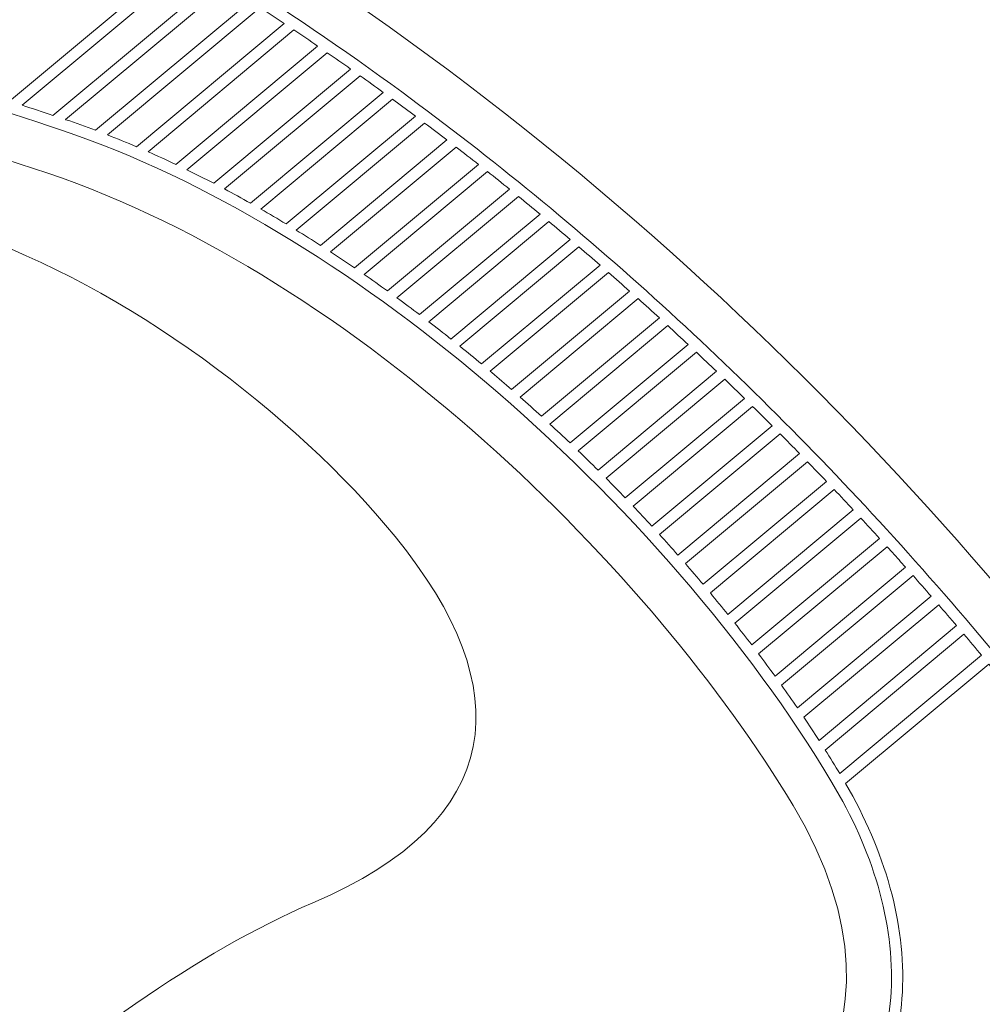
# Model space of a CAD drawing. Header units: centimetres. Extents: x -22.6 to 22.5, y -21.3 to 21.3.
# Tile 7 of 41: x -12.3 to -10, y -6.3 to -3.9. Entities that reach past the tile are written whole.
import ezdxf

# ---------------------------------------------------------------- set-up
doc = ezdxf.new("R2010")
doc.units = ezdxf.units.CM
doc.header["$MEASUREMENT"] = 0
doc.layers.add('layer 1', color=7, linetype='Continuous')

msp = doc.modelspace()

# ---------------------------------------------------------------- linework, layer by layer
at = {"layer": 'layer 1', "color": 250, "lineweight": 9}
for points, knots in [([(-15.75634, -9.19132), (-16.08641, -9.30794), (-16.3225, -9.62238), (-16.3225, -9.99272), (-16.3225, -9.99272), (-16.3225, -10.46256), (-15.94253, -10.84256), (-15.47267, -10.84256), (-15.47267, -10.84256), (-15.00279, -10.84256), (-14.62282, -10.46259), (-14.62282, -9.99272), (-14.62282, -9.99272), (-14.62282, -9.88302), (-14.64353, -9.77823), (-14.68128, -9.68201), (-14.68128, -9.68201), (-13.69496, -8.01502), (-11.10489, -6.91342), (-9.46076, -7.05213), (-9.46076, -7.05213), (-9.26086, -7.06899), (-8.85584, -6.88767), (-9.13367, -6.42366), (-9.13367, -6.42366), (-10.06791, -4.86342), (-12.00099, -2.82275), (-15.07369, -2.68657), (-15.07369, -2.68657), (-15.59017, -2.66368), (-15.65778, -3.38627), (-15.18629, -3.43261), (-15.18629, -3.43261), (-14.83343, -3.46728), (-14.56047, -3.88948), (-14.67253, -4.38625), (-14.67253, -4.38625), (-14.67253, -4.38625), (-15.75634, -9.19132), (-15.75634, -9.19132)], [0, 0, 0, 0, 0.0909091, 0.0909091, 0.0909091, 0.0909091, 0.1818182, 0.1818182, 0.1818182, 0.1818182, 0.2727273, 0.2727273, 0.2727273, 0.2727273, 0.3636364, 0.3636364, 0.3636364, 0.3636364, 0.4545455, 0.4545455, 0.4545455, 0.4545455, 0.5454545, 0.5454545, 0.5454545, 0.5454545, 0.6363636, 0.6363636, 0.6363636, 0.6363636, 0.7272727, 0.7272727, 0.7272727, 0.7272727, 0.8181818, 0.8181818, 0.8181818, 0.8181818, 1, 1, 1, 1]), ([(-14.61406, -8.5418), (-14.69146, -8.79545), (-14.48796, -8.82823), (-14.35892, -8.68711), (-14.35892, -8.68711), (-13.57619, -7.83101), (-12.58607, -7.19582), (-10.82285, -6.76478), (-10.82285, -6.76478), (-10.50089, -6.68607), (-10.11444, -6.33656), (-10.44387, -5.78636), (-10.44387, -5.78636), (-10.7733, -5.23617), (-11.4674, -4.54466), (-12.19753, -4.29819), (-12.19753, -4.29819), (-12.92766, -4.05171), (-13.26359, -4.01213), (-13.49211, -4.76261), (-13.49211, -4.76261), (-13.68793, -5.4057), (-14.59007, -8.46319), (-14.61406, -8.5418)], [0, 0, 0, 0, 0.1428571, 0.1428571, 0.1428571, 0.1428571, 0.2857143, 0.2857143, 0.2857143, 0.2857143, 0.4285714, 0.4285714, 0.4285714, 0.4285714, 0.5714286, 0.5714286, 0.5714286, 0.5714286, 0.7142857, 0.7142857, 0.7142857, 0.7142857, 1, 1, 1, 1]), ([(-13.0588, -7.19925), (-12.75117, -6.88087), (-12.11289, -6.24403), (-11.57445, -6.01539), (-11.57445, -6.01539), (-11.11959, -5.8223), (-11.08638, -5.51332), (-11.38026, -5.15324), (-11.38026, -5.15324), (-11.61709, -4.86303), (-12.0175, -4.56266), (-12.38857, -4.4374), (-12.38857, -4.4374), (-12.83042, -4.28824), (-13.22224, -4.37577), (-13.25467, -5.02463), (-13.25467, -5.02463), (-13.3066, -6.06403), (-13.59939, -6.45317), (-13.74163, -6.8111), (-13.74163, -6.8111), (-13.82484, -7.02047), (-13.76195, -7.1529), (-13.60251, -7.27882), (-13.60251, -7.27882), (-13.43116, -7.41415), (-13.2215, -7.36763), (-13.0588, -7.19925)], [0, 0, 0, 0, 0.125, 0.125, 0.125, 0.125, 0.25, 0.25, 0.25, 0.25, 0.375, 0.375, 0.375, 0.375, 0.5, 0.5, 0.5, 0.5, 0.625, 0.625, 0.625, 0.625, 0.75, 0.75, 0.75, 0.75, 1, 1, 1, 1])]:
    msp.add_open_spline(points, degree=3, knots=knots, dxfattribs=at)
at = {"layer": 'layer 1', "color": 2, "lineweight": 9}
for points, knots in [([(-9.98318, -5.45315), (-9.98318, -5.45315), (-10.32021, -5.73437), (-10.32021, -5.73437), (-10.32021, -5.73437), (-10.2285, -5.89303), (-10.17828, -6.06211), (-10.18669, -6.2257), (-10.18669, -6.2257), (-10.19457, -6.37929), (-10.25405, -6.52784), (-10.37913, -6.65809), (-10.37913, -6.65809), (-10.37913, -6.65809), (-10.39825, -6.63971), (-10.39825, -6.63971), (-10.39825, -6.63971), (-10.27795, -6.51442), (-10.22075, -6.37175), (-10.21318, -6.22435), (-10.21318, -6.22435), (-10.20476, -6.06064), (-10.25736, -5.89066), (-10.35254, -5.73169), (-10.35254, -5.73169), (-10.54849, -5.40441), (-10.83832, -5.06858), (-11.1699, -4.78768), (-11.1699, -4.78768), (-11.47909, -4.52578), (-11.82441, -4.31179), (-12.16344, -4.19735), (-12.16344, -4.19735), (-12.48608, -4.08843), (-12.75258, -4.01419), (-12.97096, -4.03753), (-12.97096, -4.03753), (-13.18706, -4.06064), (-13.35726, -4.18034), (-13.49046, -4.45886), (-13.49046, -4.45886), (-13.49046, -4.45886), (-13.51435, -4.44743), (-13.51435, -4.44743), (-13.51435, -4.44743), (-13.37652, -4.15923), (-13.19932, -4.03526), (-12.97376, -4.01115), (-12.97376, -4.01115), (-12.78162, -3.99061), (-12.55518, -4.04325), (-12.28811, -4.12841), (-12.28811, -4.12841), (-12.28811, -4.12841), (-11.88365, -3.79089), (-11.88365, -3.79089), (-11.88365, -3.79089), (-12.28362, -3.54688), (-12.70176, -3.34736), (-13.13611, -3.19368), (-13.13611, -3.19368), (-13.75307, -2.97537), (-14.40279, -2.84939), (-15.07956, -2.8194), (-15.07956, -2.8194), (-15.13421, -2.81699), (-15.18646, -2.826), (-15.23144, -2.84827), (-15.23144, -2.84827), (-15.27257, -2.86864), (-15.30783, -2.90028), (-15.33348, -2.94455), (-15.33348, -2.94455), (-15.35515, -2.98194), (-15.36801, -3.0259), (-15.37026, -3.07015), (-15.37026, -3.07015), (-15.3724, -3.11231), (-15.36494, -3.15471), (-15.34634, -3.19184), (-15.34634, -3.19184), (-15.32997, -3.22454), (-15.30696, -3.24906), (-15.27931, -3.26648), (-15.27931, -3.26648), (-15.24891, -3.28565), (-15.21268, -3.29642), (-15.17328, -3.30029), (-15.17328, -3.30029), (-15.15388, -3.30219), (-15.1347, -3.30501), (-15.11591, -3.30867), (-15.11591, -3.30867), (-15.09689, -3.31236), (-15.078, -3.31701), (-15.05929, -3.32251), (-15.05929, -3.32251), (-14.96167, -3.35128), (-14.87488, -3.40246), (-14.80111, -3.46864), (-14.80111, -3.46864), (-14.72208, -3.53953), (-14.65792, -3.62768), (-14.61125, -3.724), (-14.61125, -3.724), (-14.61125, -3.724), (-14.63514, -3.73554), (-14.63514, -3.73554), (-14.63514, -3.73554), (-14.68037, -3.64218), (-14.74243, -3.55685), (-14.81877, -3.48838), (-14.81877, -3.48838), (-14.88969, -3.42476), (-14.97304, -3.37558), (-15.06676, -3.34797), (-15.06676, -3.34797), (-15.08451, -3.34276), (-15.10262, -3.33831), (-15.12095, -3.33474), (-15.12095, -3.33474), (-15.13924, -3.33117), (-15.15758, -3.32846), (-15.17584, -3.32668), (-15.17584, -3.32668), (-15.21925, -3.32242), (-15.25939, -3.3104), (-15.29344, -3.28893), (-15.29344, -3.28893), (-15.32506, -3.26901), (-15.35136, -3.24101), (-15.37004, -3.20368), (-15.37004, -3.20368), (-15.39078, -3.16227), (-15.39912, -3.1153), (-15.39675, -3.06879), (-15.39675, -3.06879), (-15.39429, -3.02036), (-15.38019, -2.97223), (-15.35644, -2.93125), (-15.35644, -2.93125), (-15.32802, -2.88219), (-15.28887, -2.84709), (-15.24318, -2.82447), (-15.24318, -2.82447), (-15.19408, -2.80014), (-15.13743, -2.7903), (-15.07841, -2.79291), (-15.07841, -2.79291), (-14.39894, -2.82302), (-13.74665, -2.94949), (-13.12728, -3.16865), (-13.12728, -3.16865), (-12.50461, -3.38895), (-11.91517, -3.70296), (-11.36474, -4.10689), (-11.36474, -4.10689), (-10.94094, -4.41789), (-10.54664, -4.77816), (-10.19035, -5.17303), (-10.19035, -5.17303), (-9.82589, -5.57697), (-9.50106, -6.01731), (-9.225, -6.47835), (-9.225, -6.47835), (-9.17242, -6.56618), (-9.14975, -6.65505), (-9.15616, -6.7313), (-9.15616, -6.7313), (-9.15938, -6.76941), (-9.16985, -6.80451), (-9.18747, -6.83487), (-9.18747, -6.83487), (-9.20516, -6.86539), (-9.23008, -6.8911), (-9.26204, -6.91023), (-9.26204, -6.91023), (-9.30985, -6.93885), (-9.37327, -6.95272), (-9.45178, -6.9461), (-9.45178, -6.9461), (-9.94362, -6.9046), (-10.47632, -6.96903), (-10.99833, -7.09974), (-10.99833, -7.09974), (-11.5998, -7.25036), (-12.18698, -7.48899), (-12.68117, -7.75512), (-12.68117, -7.75512), (-13.08284, -7.97142), (-13.48319, -8.23602), (-13.84258, -8.54532), (-13.84258, -8.54532), (-14.16071, -8.8191), (-14.44686, -9.12799), (-14.67351, -9.46945), (-14.67351, -9.46945), (-14.67351, -9.46945), (-14.69564, -9.4548), (-14.69564, -9.4548), (-14.69564, -9.4548), (-14.46759, -9.1112), (-14.17976, -8.8005), (-13.85982, -8.52515), (-13.85982, -8.52515), (-13.49887, -8.21452), (-13.09693, -7.94885), (-12.69375, -7.73174), (-12.69375, -7.73174), (-12.19777, -7.46464), (-11.60843, -7.22513), (-11.00477, -7.07396), (-11.00477, -7.07396), (-10.48011, -6.94257), (-9.94445, -6.87786), (-9.4496, -6.9196), (-9.4496, -6.9196), (-9.37686, -6.92574), (-9.3188, -6.9133), (-9.27566, -6.88748), (-9.27566, -6.88748), (-9.24771, -6.87074), (-9.22591, -6.84826), (-9.21043, -6.82157), (-9.21043, -6.82157), (-9.19484, -6.7947), (-9.18554, -6.76337), (-9.18266, -6.72912), (-9.18266, -6.72912), (-9.17669, -6.65814), (-9.19811, -6.57484), (-9.24775, -6.49197), (-9.24775, -6.49197), (-9.4642, -6.13045), (-9.71084, -5.78164), (-9.98318, -5.45315)], [0, 0, 0, 0, 0.0166667, 0.0166667, 0.0166667, 0.0166667, 0.0333333, 0.0333333, 0.0333333, 0.0333333, 0.05, 0.05, 0.05, 0.05, 0.0666667, 0.0666667, 0.0666667, 0.0666667, 0.0833333, 0.0833333, 0.0833333, 0.0833333, 0.1, 0.1, 0.1, 0.1, 0.1166667, 0.1166667, 0.1166667, 0.1166667, 0.1333333, 0.1333333, 0.1333333, 0.1333333, 0.15, 0.15, 0.15, 0.15, 0.1666667, 0.1666667, 0.1666667, 0.1666667, 0.1833333, 0.1833333, 0.1833333, 0.1833333, 0.2, 0.2, 0.2, 0.2, 0.2166667, 0.2166667, 0.2166667, 0.2166667, 0.2333333, 0.2333333, 0.2333333, 0.2333333, 0.25, 0.25, 0.25, 0.25, 0.2666667, 0.2666667, 0.2666667, 0.2666667, 0.2833333, 0.2833333, 0.2833333, 0.2833333, 0.3, 0.3, 0.3, 0.3, 0.3166667, 0.3166667, 0.3166667, 0.3166667, 0.3333333, 0.3333333, 0.3333333, 0.3333333, 0.35, 0.35, 0.35, 0.35, 0.3666667, 0.3666667, 0.3666667, 0.3666667, 0.3833333, 0.3833333, 0.3833333, 0.3833333, 0.4, 0.4, 0.4, 0.4, 0.4166667, 0.4166667, 0.4166667, 0.4166667, 0.4333333, 0.4333333, 0.4333333, 0.4333333, 0.45, 0.45, 0.45, 0.45, 0.4666667, 0.4666667, 0.4666667, 0.4666667, 0.4833333, 0.4833333, 0.4833333, 0.4833333, 0.5, 0.5, 0.5, 0.5, 0.5166667, 0.5166667, 0.5166667, 0.5166667, 0.5333333, 0.5333333, 0.5333333, 0.5333333, 0.55, 0.55, 0.55, 0.55, 0.5666667, 0.5666667, 0.5666667, 0.5666667, 0.5833333, 0.5833333, 0.5833333, 0.5833333, 0.6, 0.6, 0.6, 0.6, 0.6166667, 0.6166667, 0.6166667, 0.6166667, 0.6333333, 0.6333333, 0.6333333, 0.6333333, 0.65, 0.65, 0.65, 0.65, 0.6666667, 0.6666667, 0.6666667, 0.6666667, 0.6833333, 0.6833333, 0.6833333, 0.6833333, 0.7, 0.7, 0.7, 0.7, 0.7166667, 0.7166667, 0.7166667, 0.7166667, 0.7333333, 0.7333333, 0.7333333, 0.7333333, 0.75, 0.75, 0.75, 0.75, 0.7666667, 0.7666667, 0.7666667, 0.7666667, 0.7833333, 0.7833333, 0.7833333, 0.7833333, 0.8, 0.8, 0.8, 0.8, 0.8166667, 0.8166667, 0.8166667, 0.8166667, 0.8333333, 0.8333333, 0.8333333, 0.8333333, 0.85, 0.85, 0.85, 0.85, 0.8666667, 0.8666667, 0.8666667, 0.8666667, 0.8833333, 0.8833333, 0.8833333, 0.8833333, 0.9, 0.9, 0.9, 0.9, 0.9166667, 0.9166667, 0.9166667, 0.9166667, 0.9333333, 0.9333333, 0.9333333, 0.9333333, 0.95, 0.95, 0.95, 0.95, 0.9666667, 0.9666667, 0.9666667, 0.9666667, 1, 1, 1, 1]), ([(-11.85973, -3.80554), (-11.85973, -3.80554), (-12.25818, -4.13803), (-12.25818, -4.13803), (-12.25818, -4.13803), (-12.23436, -4.14574), (-12.21022, -4.15371), (-12.18576, -4.16189), (-12.18576, -4.16189), (-12.18576, -4.16189), (-11.80187, -3.84156), (-11.80187, -3.84156), (-11.80187, -3.84156), (-11.82111, -3.82944), (-11.84041, -3.81745), (-11.85973, -3.80554)], [0, 0, 0, 0, 0.2, 0.2, 0.2, 0.2, 0.4, 0.4, 0.4, 0.4, 0.6, 0.6, 0.6, 0.6, 1, 1, 1, 1]), ([(-11.77827, -3.85647), (-11.77827, -3.85647), (-12.15618, -4.17182), (-12.15618, -4.17182), (-12.15618, -4.17182), (-12.15618, -4.17182), (-12.15503, -4.17221), (-12.15503, -4.17221), (-12.15503, -4.17221), (-12.13185, -4.18004), (-12.10863, -4.18833), (-12.08541, -4.19705), (-12.08541, -4.19705), (-12.08541, -4.19705), (-11.72116, -3.8931), (-11.72116, -3.8931), (-11.72116, -3.8931), (-11.74015, -3.88078), (-11.7592, -3.86858), (-11.77827, -3.85647)], [0, 0, 0, 0, 0.1666667, 0.1666667, 0.1666667, 0.1666667, 0.3333333, 0.3333333, 0.3333333, 0.3333333, 0.5, 0.5, 0.5, 0.5, 0.6666667, 0.6666667, 0.6666667, 0.6666667, 1, 1, 1, 1]), ([(-11.69786, -3.90826), (-11.69786, -3.90826), (-12.057, -4.20796), (-12.057, -4.20796), (-12.057, -4.20796), (-12.0344, -4.2168), (-12.01181, -4.22603), (-11.98921, -4.23569), (-11.98921, -4.23569), (-11.98921, -4.23569), (-11.64148, -3.94551), (-11.64148, -3.94551), (-11.64148, -3.94551), (-11.66022, -3.933), (-11.67903, -3.92057), (-11.69786, -3.90826)], [0, 0, 0, 0, 0.2, 0.2, 0.2, 0.2, 0.4, 0.4, 0.4, 0.4, 0.6, 0.6, 0.6, 0.6, 1, 1, 1, 1]), ([(-11.61849, -3.96093), (-11.61849, -3.96093), (-11.96193, -4.24753), (-11.96193, -4.24753), (-11.96193, -4.24753), (-11.94017, -4.25713), (-11.91843, -4.26709), (-11.8967, -4.2774), (-11.8967, -4.2774), (-11.8967, -4.2774), (-11.56283, -3.99878), (-11.56283, -3.99878), (-11.56283, -3.99878), (-11.58134, -3.98606), (-11.59989, -3.97344), (-11.61849, -3.96093)], [0, 0, 0, 0, 0.2, 0.2, 0.2, 0.2, 0.4, 0.4, 0.4, 0.4, 0.6, 0.6, 0.6, 0.6, 1, 1, 1, 1]), ([(-11.54014, -4.01443), (-11.54014, -4.01443), (-11.8704, -4.29006), (-11.8704, -4.29006), (-11.8704, -4.29006), (-11.84939, -4.30032), (-11.82839, -4.31089), (-11.80741, -4.32178), (-11.80741, -4.32178), (-11.80741, -4.32178), (-11.48517, -4.05288), (-11.48517, -4.05288), (-11.48517, -4.05288), (-11.50344, -4.03997), (-11.52178, -4.02715), (-11.54014, -4.01443)], [0, 0, 0, 0, 0.2, 0.2, 0.2, 0.2, 0.4, 0.4, 0.4, 0.4, 0.6, 0.6, 0.6, 0.6, 1, 1, 1, 1]), ([(-11.46277, -4.06879), (-11.46277, -4.06879), (-11.78197, -4.33515), (-11.78197, -4.33515), (-11.78197, -4.33515), (-11.76159, -4.34599), (-11.74124, -4.35712), (-11.72095, -4.36853), (-11.72095, -4.36853), (-11.72095, -4.36853), (-11.40851, -4.10782), (-11.40851, -4.10782), (-11.40851, -4.10782), (-11.42655, -4.09472), (-11.44464, -4.0817), (-11.46277, -4.06879)], [0, 0, 0, 0, 0.2, 0.2, 0.2, 0.2, 0.4, 0.4, 0.4, 0.4, 0.6, 0.6, 0.6, 0.6, 1, 1, 1, 1]), ([(-11.38637, -4.12396), (-11.38637, -4.12396), (-11.69628, -4.38255), (-11.69628, -4.38255), (-11.69628, -4.38255), (-11.67649, -4.39391), (-11.65672, -4.40554), (-11.63703, -4.41742), (-11.63703, -4.41742), (-11.63703, -4.41742), (-11.33282, -4.16355), (-11.33282, -4.16355), (-11.33282, -4.16355), (-11.34866, -4.15174), (-11.36452, -4.13998), (-11.38043, -4.12831), (-11.38043, -4.12831), (-11.38043, -4.12831), (-11.38637, -4.12396), (-11.38637, -4.12396)], [0, 0, 0, 0, 0.1666667, 0.1666667, 0.1666667, 0.1666667, 0.3333333, 0.3333333, 0.3333333, 0.3333333, 0.5, 0.5, 0.5, 0.5, 0.6666667, 0.6666667, 0.6666667, 0.6666667, 1, 1, 1, 1]), ([(-11.31098, -4.17994), (-11.31098, -4.17994), (-11.61306, -4.43201), (-11.61306, -4.43201), (-11.61306, -4.43201), (-11.59395, -4.44376), (-11.57486, -4.45575), (-11.55586, -4.46798), (-11.55586, -4.46798), (-11.55586, -4.46798), (-11.25847, -4.21981), (-11.25847, -4.21981), (-11.25847, -4.21981), (-11.27592, -4.20644), (-11.29342, -4.19314), (-11.31098, -4.17994)], [0, 0, 0, 0, 0.2, 0.2, 0.2, 0.2, 0.4, 0.4, 0.4, 0.4, 0.6, 0.6, 0.6, 0.6, 1, 1, 1, 1]), ([(-11.23688, -4.2364), (-11.23688, -4.2364), (-11.53251, -4.48311), (-11.53251, -4.48311), (-11.53251, -4.48311), (-11.5136, -4.49548), (-11.49477, -4.50805), (-11.476, -4.52084), (-11.476, -4.52084), (-11.476, -4.52084), (-11.18428, -4.27741), (-11.18428, -4.27741), (-11.18428, -4.27741), (-11.20176, -4.26366), (-11.21929, -4.24997), (-11.23688, -4.2364)], [0, 0, 0, 0, 0.2, 0.2, 0.2, 0.2, 0.4, 0.4, 0.4, 0.4, 0.6, 0.6, 0.6, 0.6, 1, 1, 1, 1]), ([(-11.16297, -4.29424), (-11.16297, -4.29424), (-11.45326, -4.53647), (-11.45326, -4.53647), (-11.45326, -4.53647), (-11.43495, -4.54916), (-11.41671, -4.56203), (-11.39854, -4.57511), (-11.39854, -4.57511), (-11.39854, -4.57511), (-11.11141, -4.33551), (-11.11141, -4.33551), (-11.11141, -4.33551), (-11.12854, -4.32168), (-11.14574, -4.30792), (-11.16297, -4.29424)], [0, 0, 0, 0, 0.2, 0.2, 0.2, 0.2, 0.4, 0.4, 0.4, 0.4, 0.6, 0.6, 0.6, 0.6, 1, 1, 1, 1]), ([(-11.09037, -4.35256), (-11.09037, -4.35256), (-11.37636, -4.5912), (-11.37636, -4.5912), (-11.37636, -4.5912), (-11.35848, -4.60427), (-11.34068, -4.61752), (-11.32296, -4.63094), (-11.32296, -4.63094), (-11.32296, -4.63094), (-11.03944, -4.39435), (-11.03944, -4.39435), (-11.03944, -4.39435), (-11.05637, -4.38033), (-11.07335, -4.36642), (-11.09037, -4.35256)], [0, 0, 0, 0, 0.2, 0.2, 0.2, 0.2, 0.4, 0.4, 0.4, 0.4, 0.6, 0.6, 0.6, 0.6, 1, 1, 1, 1]), ([(-11.01867, -4.41162), (-11.01867, -4.41162), (-11.30129, -4.64747), (-11.30129, -4.64747), (-11.30129, -4.64747), (-11.28383, -4.6609), (-11.26645, -4.6745), (-11.24916, -4.68825), (-11.24916, -4.68825), (-11.24916, -4.68825), (-10.96837, -4.45394), (-10.96837, -4.45394), (-10.96837, -4.45394), (-10.98507, -4.43977), (-11.00186, -4.42565), (-11.01867, -4.41162)], [0, 0, 0, 0, 0.2, 0.2, 0.2, 0.2, 0.4, 0.4, 0.4, 0.4, 0.6, 0.6, 0.6, 0.6, 1, 1, 1, 1]), ([(-10.94785, -4.47143), (-10.94785, -4.47143), (-11.22801, -4.70521), (-11.22801, -4.70521), (-11.22801, -4.70521), (-11.21093, -4.719), (-11.19394, -4.73292), (-11.17706, -4.747), (-11.17706, -4.747), (-11.17706, -4.747), (-10.89817, -4.51426), (-10.89817, -4.51426), (-10.89817, -4.51426), (-10.91468, -4.49991), (-10.93123, -4.48564), (-10.94785, -4.47143)], [0, 0, 0, 0, 0.2, 0.2, 0.2, 0.2, 0.4, 0.4, 0.4, 0.4, 0.6, 0.6, 0.6, 0.6, 1, 1, 1, 1]), ([(-10.8779, -4.53195), (-10.8779, -4.53195), (-11.15639, -4.76434), (-11.15639, -4.76434), (-11.15639, -4.76434), (-11.15639, -4.76434), (-11.15275, -4.76741), (-11.15275, -4.76741), (-11.15275, -4.76741), (-11.13727, -4.78053), (-11.12188, -4.79375), (-11.1066, -4.8071), (-11.1066, -4.8071), (-11.1066, -4.8071), (-10.82881, -4.57531), (-10.82881, -4.57531), (-10.82881, -4.57531), (-10.84512, -4.56078), (-10.86149, -4.54633), (-10.8779, -4.53195)], [0, 0, 0, 0, 0.1666667, 0.1666667, 0.1666667, 0.1666667, 0.3333333, 0.3333333, 0.3333333, 0.3333333, 0.5, 0.5, 0.5, 0.5, 0.6666667, 0.6666667, 0.6666667, 0.6666667, 1, 1, 1, 1]), ([(-11.03595, -4.87017), (-11.03595, -4.87017), (-10.75856, -4.63868), (-10.75856, -4.63868), (-10.75856, -4.63868), (-10.77524, -4.62345), (-10.79198, -4.60828), (-10.8088, -4.59321), (-10.8088, -4.59321), (-10.8088, -4.59321), (-11.08639, -4.82484), (-11.08639, -4.82484), (-11.08639, -4.82484), (-11.06946, -4.83982), (-11.05264, -4.85494), (-11.03595, -4.87017)], [0, 0, 0, 0, 0.2, 0.2, 0.2, 0.2, 0.4, 0.4, 0.4, 0.4, 0.6, 0.6, 0.6, 0.6, 1, 1, 1, 1]), ([(-10.73878, -4.65678), (-10.73878, -4.65678), (-11.01621, -4.8883), (-11.01621, -4.8883), (-11.01621, -4.8883), (-11.00024, -4.90306), (-10.9844, -4.91794), (-10.96867, -4.93293), (-10.96867, -4.93293), (-10.96867, -4.93293), (-10.69093, -4.70116), (-10.69093, -4.70116), (-10.69093, -4.70116), (-10.70682, -4.68631), (-10.72277, -4.67151), (-10.73878, -4.65678)], [0, 0, 0, 0, 0.2, 0.2, 0.2, 0.2, 0.4, 0.4, 0.4, 0.4, 0.6, 0.6, 0.6, 0.6, 1, 1, 1, 1]), ([(-10.67141, -4.71946), (-10.67141, -4.71946), (-10.94939, -4.95143), (-10.94939, -4.95143), (-10.94939, -4.95143), (-10.93379, -4.9665), (-10.91829, -4.98169), (-10.90296, -4.99697), (-10.90296, -4.99697), (-10.90296, -4.99697), (-10.62415, -4.76431), (-10.62415, -4.76431), (-10.62415, -4.76431), (-10.63985, -4.7493), (-10.65559, -4.73435), (-10.67141, -4.71946)], [0, 0, 0, 0, 0.2, 0.2, 0.2, 0.2, 0.4, 0.4, 0.4, 0.4, 0.6, 0.6, 0.6, 0.6, 1, 1, 1, 1]), ([(-10.60487, -4.78283), (-10.60487, -4.78283), (-10.88411, -5.01586), (-10.88411, -5.01586), (-10.88411, -5.01586), (-10.86884, -5.03126), (-10.85371, -5.04674), (-10.83873, -5.06231), (-10.83873, -5.06231), (-10.83873, -5.06231), (-10.55816, -4.82818), (-10.55816, -4.82818), (-10.55816, -4.82818), (-10.57366, -4.813), (-10.58924, -4.79788), (-10.60487, -4.78283)], [0, 0, 0, 0, 0.2, 0.2, 0.2, 0.2, 0.4, 0.4, 0.4, 0.4, 0.6, 0.6, 0.6, 0.6, 1, 1, 1, 1]), ([(-10.53911, -4.84688), (-10.53911, -4.84688), (-10.82034, -5.08156), (-10.82034, -5.08156), (-10.82034, -5.08156), (-10.80548, -5.0972), (-10.79076, -5.11293), (-10.77621, -5.12873), (-10.77621, -5.12873), (-10.77621, -5.12873), (-10.49316, -4.89254), (-10.49316, -4.89254), (-10.49316, -4.89254), (-10.50841, -4.87726), (-10.52374, -4.86203), (-10.53911, -4.84688)], [0, 0, 0, 0, 0.2, 0.2, 0.2, 0.2, 0.4, 0.4, 0.4, 0.4, 0.6, 0.6, 0.6, 0.6, 1, 1, 1, 1]), ([(-10.47435, -4.91144), (-10.47435, -4.91144), (-10.75826, -5.14835), (-10.75826, -5.14835), (-10.75826, -5.14835), (-10.74364, -5.16443), (-10.72919, -5.18056), (-10.71491, -5.19678), (-10.71491, -5.19678), (-10.71491, -5.19678), (-10.42864, -4.95789), (-10.42864, -4.95789), (-10.42864, -4.95789), (-10.44382, -4.94235), (-10.45906, -4.92687), (-10.47435, -4.91144)], [0, 0, 0, 0, 0.2, 0.2, 0.2, 0.2, 0.4, 0.4, 0.4, 0.4, 0.6, 0.6, 0.6, 0.6, 1, 1, 1, 1]), ([(-10.41006, -4.97699), (-10.41006, -4.97699), (-10.69741, -5.21678), (-10.69741, -5.21678), (-10.69741, -5.21678), (-10.68328, -5.233), (-10.66934, -5.24928), (-10.65559, -5.26563), (-10.65559, -5.26563), (-10.65559, -5.26563), (-10.36537, -5.02345), (-10.36537, -5.02345), (-10.36537, -5.02345), (-10.38022, -5.0079), (-10.3951, -4.99242), (-10.41006, -4.97699)], [0, 0, 0, 0, 0.2, 0.2, 0.2, 0.2, 0.4, 0.4, 0.4, 0.4, 0.6, 0.6, 0.6, 0.6, 1, 1, 1, 1]), ([(-10.34702, -5.04273), (-10.34702, -5.04273), (-10.63856, -5.28602), (-10.63856, -5.28602), (-10.63856, -5.28602), (-10.62463, -5.30279), (-10.61088, -5.3196), (-10.59734, -5.33647), (-10.59734, -5.33647), (-10.59734, -5.33647), (-10.30232, -5.09027), (-10.30232, -5.09027), (-10.30232, -5.09027), (-10.31716, -5.07436), (-10.33206, -5.05852), (-10.34702, -5.04273)], [0, 0, 0, 0, 0.2, 0.2, 0.2, 0.2, 0.4, 0.4, 0.4, 0.4, 0.6, 0.6, 0.6, 0.6, 1, 1, 1, 1]), ([(-10.28419, -5.10975), (-10.28419, -5.10975), (-10.58078, -5.35725), (-10.58078, -5.35725), (-10.58078, -5.35725), (-10.56732, -5.37426), (-10.55405, -5.39129), (-10.541, -5.40836), (-10.541, -5.40836), (-10.541, -5.40836), (-10.24033, -5.15746), (-10.24033, -5.15746), (-10.24033, -5.15746), (-10.25489, -5.1415), (-10.26951, -5.12559), (-10.28419, -5.10975)], [0, 0, 0, 0, 0.2, 0.2, 0.2, 0.2, 0.4, 0.4, 0.4, 0.4, 0.6, 0.6, 0.6, 0.6, 1, 1, 1, 1]), ([(-10.22244, -5.17714), (-10.22244, -5.17714), (-10.52492, -5.42955), (-10.52492, -5.42955), (-10.52492, -5.42955), (-10.51185, -5.44691), (-10.49901, -5.46429), (-10.48639, -5.48169), (-10.48639, -5.48169), (-10.48639, -5.48169), (-10.17915, -5.22529), (-10.17915, -5.22529), (-10.17915, -5.22529), (-10.18943, -5.21377), (-10.19973, -5.20227), (-10.21008, -5.1908), (-10.21008, -5.1908), (-10.21008, -5.1908), (-10.22244, -5.17714), (-10.22244, -5.17714)], [0, 0, 0, 0, 0.1666667, 0.1666667, 0.1666667, 0.1666667, 0.3333333, 0.3333333, 0.3333333, 0.3333333, 0.5, 0.5, 0.5, 0.5, 0.6666667, 0.6666667, 0.6666667, 0.6666667, 1, 1, 1, 1]), ([(-10.16148, -5.24516), (-10.16148, -5.24516), (-10.47084, -5.50331), (-10.47084, -5.50331), (-10.47084, -5.50331), (-10.45819, -5.52106), (-10.44576, -5.5388), (-10.43359, -5.55654), (-10.43359, -5.55654), (-10.43359, -5.55654), (-10.11872, -5.29379), (-10.11872, -5.29379), (-10.11872, -5.29379), (-10.13292, -5.27752), (-10.14716, -5.26131), (-10.16148, -5.24516)], [0, 0, 0, 0, 0.2, 0.2, 0.2, 0.2, 0.4, 0.4, 0.4, 0.4, 0.6, 0.6, 0.6, 0.6, 1, 1, 1, 1]), ([(-10.10127, -5.31383), (-10.10127, -5.31383), (-10.41859, -5.57862), (-10.41859, -5.57862), (-10.41859, -5.57862), (-10.40636, -5.59673), (-10.39441, -5.61487), (-10.38273, -5.63299), (-10.38273, -5.63299), (-10.38273, -5.63299), (-10.05907, -5.36291), (-10.05907, -5.36291), (-10.05907, -5.36291), (-10.07308, -5.34649), (-10.08715, -5.33012), (-10.10127, -5.31383)], [0, 0, 0, 0, 0.2, 0.2, 0.2, 0.2, 0.4, 0.4, 0.4, 0.4, 0.6, 0.6, 0.6, 0.6, 1, 1, 1, 1]), ([(-10.04185, -5.38315), (-10.04185, -5.38315), (-10.3683, -5.65556), (-10.3683, -5.65556), (-10.3683, -5.65556), (-10.35654, -5.67413), (-10.34508, -5.69269), (-10.33392, -5.71122), (-10.33392, -5.71122), (-10.33392, -5.71122), (-10.00017, -5.43272), (-10.00017, -5.43272), (-10.00017, -5.43272), (-10.014, -5.41613), (-10.02789, -5.39961), (-10.04185, -5.38315)], [0, 0, 0, 0, 0.2, 0.2, 0.2, 0.2, 0.4, 0.4, 0.4, 0.4, 0.6, 0.6, 0.6, 0.6, 1, 1, 1, 1])]:
    msp.add_open_spline(points, degree=3, knots=knots, dxfattribs=at)

doc.saveas('drawing.dxf')
